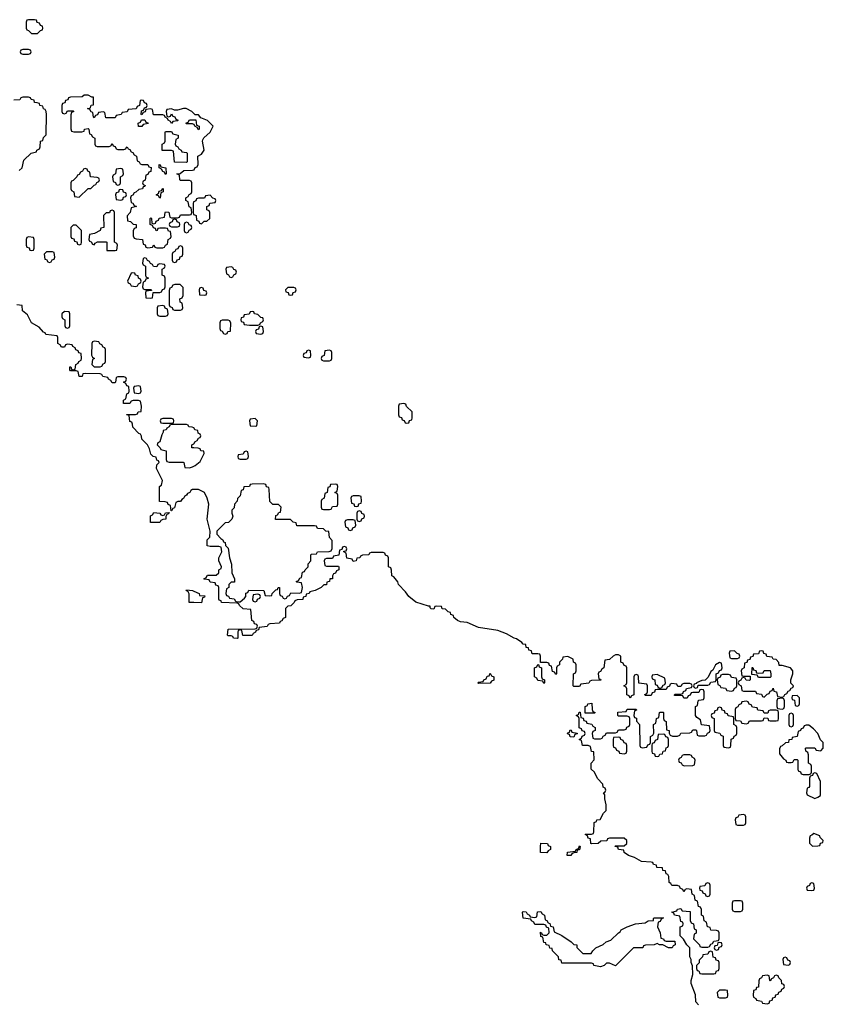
# Model space of a CAD drawing. Header units: inches. Extents: x 2773267 to 2867901, y 875810 to 985774.
# Tile 30 of 60: x 2788830 to 2794226, y 973150 to 979766. Entities that reach past the tile are written whole.
import ezdxf

# ---------------------------------------------------------------- set-up
doc = ezdxf.new("R2010")
doc.units = ezdxf.units.IN
doc.header["$MEASUREMENT"] = 0
doc.layers.add('C7987', color=7, linetype='Continuous')
doc.layers.add('C7997', color=7, linetype='Continuous')

msp = doc.modelspace()

# ---------------------------------------------------------------- linework, layer by layer
at = {"layer": 'C7987', "color": 6}
for points in [[(2788930, 979766), (2788890, 979766), (2788878, 979762), (2788874, 979750), (2788874, 979710), (2788878, 979698), (2788890, 979694), (2788910, 979674), (2788950, 979674), (2788970, 979694), (2788982, 979698), (2788986, 979710), (2788982, 979722), (2788970, 979726), (2788962, 979742), (2788948, 979748), (2788942, 979762)], [(2788890, 979566), (2788850, 979566), (2788838, 979562), (2788834, 979550), (2788838, 979538), (2788850, 979534), (2788890, 979534), (2788902, 979538), (2788906, 979550), (2788902, 979562)], [(2789628, 979048), (2789626, 979070), (2789642, 979078), (2789647.3, 979092.7), (2789670, 979094), (2789678, 979078), (2789690, 979074), (2789691.6, 979068.4), (2789658, 979062), (2789650, 979048)], [(2789950, 978806), (2789868.7, 978808.7), (2789862, 978882), (2789850, 978886), (2789787.3, 978887.3), (2789786, 978930), (2789802, 978938), (2789806, 978950), (2789806, 979010), (2789810, 979014), (2789850, 979014), (2789858, 978998), (2789894, 978990), (2789894, 978970), (2789878, 978962), (2789874, 978930), (2789878, 978918), (2789892, 978912), (2789898, 978898), (2789914, 978890), (2789918, 978878), (2789950, 978874), (2789954, 978870), (2789954, 978810)], [(2789810, 978726), (2789802, 978742), (2789790, 978746), (2789782, 978762), (2789766, 978770), (2789767.3, 978792.7), (2789774, 978790), (2789778, 978778), (2789812, 978770), (2789814, 978730)], [(2789270, 978766), (2789258, 978762), (2789252.7, 978747.3), (2789238, 978742), (2789230, 978726), (2789218, 978722), (2789214, 978710), (2789190, 978686), (2789178, 978682), (2789174, 978670), (2789174, 978630), (2789178, 978618), (2789194, 978610), (2789198, 978578), (2789230, 978574), (2789290, 978632), (2789307.3, 978632.7), (2789330, 978654), (2789342, 978658), (2789347.3, 978672.7), (2789362, 978678), (2789366, 978690), (2789362, 978702), (2789350, 978706), (2789306, 978710), (2789302, 978742), (2789287.3, 978747.3), (2789282, 978762)], [(2789510, 978766), (2789478, 978762), (2789474, 978730), (2789458, 978722), (2789454, 978710), (2789458, 978678), (2789472.7, 978672.7), (2789478, 978658), (2789490, 978654), (2789502, 978658), (2789506, 978670), (2789506, 978710), (2789522, 978718), (2789526, 978730), (2789522, 978762)], [(2789510, 978626), (2789498, 978622), (2789492.7, 978607.3), (2789478, 978602), (2789474, 978590), (2789478, 978558), (2789510, 978554), (2789522, 978558), (2789527.3, 978572.7), (2789542, 978578), (2789546, 978590), (2789542, 978602), (2789527.3, 978607.3), (2789522, 978622)], [(2789770, 978566), (2789762, 978582), (2789746, 978590), (2789762, 978598), (2789767.3, 978612.7), (2789782, 978618), (2789790, 978634), (2789794, 978630), (2789794, 978610), (2789778, 978602), (2789774, 978570)], [(2789450, 978486), (2789438, 978482), (2789432, 978468), (2789410, 978468), (2789392, 978450), (2789394, 978370), (2789374, 978366), (2789371.1, 978348.9), (2789331.6, 978328.4), (2789298, 978322), (2789294, 978290), (2789298, 978278), (2789310, 978274), (2789318, 978258), (2789330, 978254), (2789336.4, 978263.6), (2789352.7, 978272.7), (2789410, 978274), (2789414, 978270), (2789414, 978214), (2789470, 978214), (2789482, 978218), (2789486, 978250), (2789482, 978262), (2789466, 978270), (2789466, 978470), (2789462, 978482)], [(2789210, 978386), (2789190, 978386), (2789174, 978370), (2789174, 978310), (2789178, 978298), (2789192.7, 978292.7), (2789198, 978278), (2789212.7, 978272.7), (2789218, 978258), (2789230, 978254), (2789242, 978258), (2789246, 978270), (2789246, 978350)], [(2789870, 978426), (2789858, 978422), (2789852.7, 978407.3), (2789838, 978402), (2789834, 978390), (2789838, 978378), (2789850, 978374), (2789890, 978374), (2789902, 978378), (2789906, 978390), (2789902, 978402), (2789887.3, 978407.3), (2789882, 978422)], [(2789950, 978406), (2789938, 978402), (2789934, 978390), (2789934, 978350), (2789938, 978338), (2789950, 978334), (2789962, 978338), (2789967.3, 978352.7), (2789982, 978358), (2789986, 978370), (2789982, 978382), (2789967.3, 978387.3), (2789962, 978402)], [(2788890, 978306), (2788878, 978302), (2788874, 978290), (2788874, 978250), (2788878, 978238), (2788892.7, 978232.7), (2788898, 978218), (2788910, 978214), (2788922, 978218), (2788926, 978230), (2788926, 978290), (2788922, 978302)], [(2789910, 978246), (2789898, 978242), (2789892.7, 978227.3), (2789878, 978222), (2789872.7, 978207.3), (2789858, 978202), (2789854, 978190), (2789854, 978150), (2789858, 978138), (2789870, 978134), (2789882, 978138), (2789887.3, 978152.7), (2789902, 978158), (2789907.3, 978172.7), (2789922, 978178), (2789926, 978190), (2789926, 978230), (2789922, 978242)], [(2789050, 978206), (2789010, 978206), (2788994, 978190), (2788998, 978158), (2789010, 978154), (2789018, 978138), (2789030, 978134), (2789042, 978138), (2789048, 978152), (2789062, 978158), (2789066, 978170), (2789062, 978202)], [(2789670, 978166), (2789658, 978162), (2789654, 978130), (2789658, 978118), (2789674, 978110), (2789674, 978050), (2789678, 978038), (2789694, 978030), (2789678, 978022), (2789670, 978006), (2789658, 978002), (2789654, 977970), (2789658, 977958), (2789670, 977954), (2789712.7, 977952.7), (2789714, 977946), (2789678, 977942), (2789674, 977930), (2789678, 977898), (2789710, 977894), (2789722, 977898), (2789726, 977934), (2789770, 977934), (2789782, 977938), (2789788, 977952), (2789802, 977958), (2789806, 977970), (2789806, 978030), (2789802, 978042), (2789786, 978050), (2789786, 978090), (2789802, 978098), (2789806, 978110), (2789802, 978122), (2789770, 978126), (2789758, 978122), (2789750, 978106), (2789728, 978108), (2789722, 978122), (2789707.3, 978127.3), (2789702, 978142), (2789687.3, 978147.3), (2789682, 978162)], [(2789590, 978066), (2789578, 978062), (2789554, 978010), (2789558, 977998), (2789572, 977992), (2789578, 977978), (2789610, 977974), (2789622, 977978), (2789628, 977992), (2789642, 977998), (2789646, 978010), (2789642, 978022), (2789628.4, 978028.4), (2789626, 978046), (2789608.4, 978048.4), (2789602, 978062)], [(2789907.3, 977987.3), (2789872.7, 977987.3), (2789858, 977982), (2789850, 977966), (2789838, 977962), (2789832.7, 977947.3), (2789834, 977850), (2789838, 977838), (2789852.7, 977832.7), (2789858, 977818), (2789870, 977814), (2789910, 977814), (2789922, 977818), (2789926, 977830), (2789922, 977862), (2789907.3, 977867.3), (2789906, 977890), (2789922, 977898), (2789927.3, 977912.7), (2789927.3, 977967.3)], [(2789790, 977846), (2789758, 977842), (2789754, 977830), (2789754, 977790), (2789758, 977778), (2789770, 977774), (2789810, 977774), (2789822, 977778), (2789826, 977790), (2789822, 977822), (2789807.3, 977827.3), (2789802, 977842)], [(2789130, 977806), (2789114, 977790), (2789114, 977770), (2789118, 977758), (2789134, 977750), (2789134, 977710), (2789138, 977698), (2789150, 977694), (2789162, 977698), (2789166, 977710), (2789166, 977790), (2789162, 977802)], [(2789330, 977606), (2789318, 977602), (2789314, 977590), (2789312.7, 977512.7), (2789318, 977498), (2789332, 977490), (2789318, 977482), (2789314, 977450), (2789330, 977434), (2789370, 977434), (2789382, 977438), (2789390, 977454), (2789402, 977458), (2789406, 977470), (2789406, 977550), (2789402, 977562), (2789390, 977566), (2789382, 977582), (2789368, 977588), (2789362, 977602)], [(2789630, 977306), (2789598, 977302), (2789594, 977290), (2789598, 977258), (2789630, 977254), (2789642, 977258), (2789646, 977270), (2789642, 977302)], [(2789850, 977086), (2789790, 977086), (2789778, 977082), (2789774, 977070), (2789778, 977058), (2789790, 977054), (2789850, 977054), (2789862, 977058), (2789866, 977070), (2789862, 977082)], [(2789707.3, 976387.3), (2789707.3, 976432.7), (2789722, 976438), (2789730, 976454), (2789771.1, 976451.1), (2789778, 976438), (2789790, 976434), (2789802, 976438), (2789810, 976452), (2789834, 976454), (2789830, 976446), (2789818, 976442), (2789812, 976428), (2789811.3, 976410), (2789791.6, 976408.4), (2789778, 976402), (2789770, 976388)]]:
    msp.add_lwpolyline(points, close=True, dxfattribs=at)
for points in [[(2788827.3, 978752.7), (2788846, 978770), (2788858, 978822), (2788906, 978870), (2788942, 978878), (2788946, 978890), (2788962, 978898), (2788967.3, 978912.7), (2788969, 978950), (2788986, 978954), (2788990, 978974), (2789007.3, 978992.7), (2789008.9, 979128.9), (2789008, 979148), (2789002, 979162), (2788990, 979166), (2788986, 979186), (2788966, 979190), (2788962, 979202), (2788948, 979208), (2788930, 979208.7), (2788926, 979226), (2788906, 979230), (2788902, 979242), (2788890, 979246), (2788850, 979246), (2788838, 979242), (2788830, 979228), (2788790, 979226)], [(2790000, 979135.1), (2789986, 979150), (2789948.4, 979168.4), (2789930, 979168.7), (2789890, 979158), (2789870, 979158), (2789850, 979166), (2789818, 979162), (2789814, 979150), (2789818, 979118), (2789830, 979114), (2789842, 979118), (2789850, 979134), (2789858, 979118), (2789872.7, 979112.7), (2789878, 979098), (2789894, 979090), (2789890, 979086), (2789858, 979082), (2789850, 979068), (2789842, 979082), (2789826, 979090), (2789822, 979102), (2789806, 979110), (2789802, 979122), (2789790, 979126), (2789727.3, 979127.3), (2789722, 979162), (2789710, 979166), (2789678, 979162), (2789672.7, 979147.3), (2789658, 979142), (2789650, 979126), (2789646, 979130), (2789647.3, 979152.7), (2789662, 979158), (2789667.3, 979172.7), (2789682, 979178), (2789686, 979190), (2789682, 979202), (2789667.3, 979207.3), (2789662, 979222), (2789650, 979226), (2789638, 979222), (2789634, 979190), (2789618, 979182), (2789612.7, 979167.3), (2789558, 979162), (2789552.7, 979147.3), (2789518, 979142), (2789511.6, 979128.4), (2789478, 979122), (2789470, 979106), (2789407.3, 979107.3), (2789402, 979142), (2789390, 979146), (2789358, 979142), (2789352.7, 979127.3), (2789338, 979122), (2789330, 979106), (2789326, 979110), (2789322, 979142), (2789310, 979146), (2789302, 979162), (2789286, 979170), (2789306, 979174), (2789308.9, 979191.1), (2789326, 979194), (2789326, 979246), (2789314, 979246), (2789290, 979258), (2789262, 979258), (2789250, 979248), (2789170, 979246), (2789158, 979242), (2789152.7, 979227.3), (2789138, 979222), (2789132, 979208), (2789118, 979202), (2789114, 979190), (2789114, 979150), (2789118, 979138), (2789130, 979134), (2789142, 979138), (2789150, 979154), (2789190, 979154), (2789194, 979150), (2789178, 979142), (2789172.7, 979127.3), (2789172.7, 979032.7), (2789178, 979018), (2789192.7, 979012.7), (2789247.3, 979012.7), (2789262, 979018), (2789266, 979030), (2789290, 979034), (2789294, 979030), (2789298, 978998), (2789310, 978994), (2789318, 978978), (2789334, 978970), (2789334, 978930), (2789338, 978918), (2789350, 978914), (2789430, 978914), (2789442, 978918), (2789450, 978934), (2789458, 978918), (2789470, 978914), (2789478, 978898), (2789490, 978894), (2789530, 978894), (2789542, 978898), (2789546, 978910), (2789552, 978912), (2789558, 978898), (2789570, 978894), (2789578, 978878), (2789590, 978874), (2789598, 978858), (2789614, 978850), (2789618, 978818), (2789632, 978812), (2789638, 978798), (2789650, 978794), (2789690, 978794), (2789698, 978778), (2789712.7, 978772.7), (2789710, 978746), (2789698, 978742), (2789690, 978726), (2789678, 978722), (2789671.6, 978688.4), (2789658, 978682), (2789654, 978670), (2789658, 978658), (2789671.6, 978651.6), (2789670, 978646), (2789658, 978642), (2789654, 978630), (2789630, 978626), (2789610, 978606), (2789598, 978602), (2789590, 978586), (2789578, 978582), (2789574, 978570), (2789578, 978538), (2789590, 978534), (2789598, 978518), (2789614, 978510), (2789578, 978502), (2789572, 978470), (2789552.7, 978447.3), (2789554, 978414), (2789574, 978410), (2789592.7, 978392.7), (2789612, 978390), (2789611.6, 978368.4), (2789598, 978362), (2789592.7, 978347.3), (2789592.7, 978312.7), (2789598, 978298), (2789612.7, 978292.7), (2789654, 978290), (2789658, 978258), (2789672.7, 978252.7), (2789678, 978238), (2789690, 978234), (2789722, 978238), (2789730, 978254), (2789738, 978238), (2789750, 978234), (2789790, 978234), (2789802, 978238), (2789808, 978252), (2789822, 978258), (2789828, 978290), (2789842, 978298), (2789846, 978310), (2789842, 978342), (2789830, 978346), (2789822, 978362), (2789810, 978366), (2789770, 978366), (2789758, 978362), (2789754, 978350), (2789747.3, 978347.3), (2789742, 978362), (2789727.3, 978367.3), (2789722, 978382), (2789706, 978390), (2789706, 978430), (2789710, 978434), (2789714, 978430), (2789718, 978398), (2789730, 978394), (2789742, 978398), (2789747.3, 978412.7), (2789762, 978418), (2789767.3, 978432.7), (2789802, 978438), (2789806, 978470), (2789810, 978474), (2789832, 978472), (2789838, 978438), (2789850, 978434), (2789890, 978434), (2789902, 978438), (2789910, 978454), (2789970, 978454), (2789982, 978458), (2789986, 978470), (2789982, 978502), (2789968.4, 978508.4), (2789962, 978542), (2789946, 978550), (2789946, 978570), (2789962, 978578), (2789968, 978592), (2789982, 978598), (2789986, 978610), (2789986, 978670), (2789982, 978682), (2789970, 978686), (2789910, 978686), (2789906, 978690), (2789902, 978722), (2789886, 978730), (2789907.3, 978732.7), (2789932.7, 978752.7), (2789990, 978754), (2790000, 978757.3)], [(2790000, 979062.7), (2789990, 979066), (2789950, 979066), (2789946, 979070), (2789962, 979078), (2789970, 979094), (2790000, 979093.1)], [(2790000, 978542.9), (2789998, 978542), (2789994, 978530), (2789994, 978470), (2789998, 978458), (2790000, 978457)], [(2790000, 976608.7), (2789990, 976608.7), (2789978, 976602), (2789971.3, 976590), (2789956.9, 976583.1), (2789951, 976570), (2789936.9, 976563.1), (2789930, 976548.7), (2789918, 976542), (2789910, 976528.7), (2789892, 976528), (2789878, 976522), (2789870, 976486), (2789858, 976482), (2789850, 976466), (2789846, 976466), (2789842, 976502), (2789828, 976508), (2789822, 976522), (2789807.3, 976527.3), (2789768.7, 976528.7), (2789769.1, 976629.1), (2789770, 976632), (2789782, 976638), (2789788, 976670), (2789749.4, 976750.6), (2789750, 976774), (2789766, 976790), (2789762, 976802), (2789750, 976806), (2789746, 976826), (2789726, 976830), (2789710, 976846), (2789702, 976882), (2789688.9, 976908.9), (2789650, 976948), (2789648.4, 976968.4), (2789642, 976982), (2789630, 976986), (2789590, 977028), (2789588.4, 977048.4), (2789582, 977062), (2789570, 977066), (2789566, 977106), (2789548, 977110), (2789550, 977114), (2789607.3, 977112.7), (2789622, 977118), (2789626, 977130), (2789646, 977134), (2789648, 977170), (2789642, 977202), (2789627.3, 977207.3), (2789592.7, 977207.3), (2789578, 977202), (2789570, 977188), (2789527.3, 977187.3), (2789528, 977210), (2789542, 977218), (2789548.4, 977251.6), (2789562, 977258), (2789566, 977270), (2789562, 977302), (2789550, 977306), (2789542, 977322), (2789526, 977330), (2789542, 977338), (2789546, 977350), (2789542, 977362), (2789530, 977366), (2789490, 977366), (2789478, 977362), (2789474, 977330), (2789470, 977326), (2789450, 977326), (2789442, 977342), (2789426, 977350), (2789422, 977362), (2789388.4, 977368.4), (2789382, 977382), (2789370, 977386), (2789271.6, 977388.4), (2789254, 977386), (2789250, 977368), (2789230, 977368.7), (2789222, 977402), (2789210, 977406), (2789170, 977406), (2789167.3, 977412.7), (2789166, 977434), (2789172.7, 977432.7), (2789178, 977418), (2789190, 977414), (2789202, 977418), (2789206, 977450), (2789222, 977458), (2789226, 977470), (2789242, 977478), (2789246, 977490), (2789242, 977522), (2789227.3, 977527.3), (2789222, 977542), (2789208, 977548), (2789202, 977562), (2789186, 977570), (2789182, 977582), (2789150, 977586), (2789138, 977582), (2789130, 977566), (2789110, 977566), (2789102, 977582), (2789086, 977590), (2789086, 977630), (2789082, 977642), (2789006, 977650), (2789002, 977662), (2788990, 977666), (2788960.4, 977700.4), (2788910, 977728), (2788882, 977782), (2788849, 977810), (2788846, 977846), (2788810, 977849)], [(2790000, 977022.9), (2789988, 977028), (2789966, 977030), (2789962, 977042), (2789950, 977046), (2789850, 977046), (2789838, 977042), (2789834, 977030), (2789818, 977022), (2789814, 977010), (2789794, 977006), (2789794, 976994), (2789783.6, 976976.4), (2789771.6, 976928.4), (2789758, 976922), (2789754, 976910), (2789774, 976890), (2789778, 976878), (2789814, 976870), (2789814, 976810), (2789818, 976798), (2789832.7, 976792.7), (2789927.3, 976792.7), (2789932, 976790), (2789938, 976758), (2789970, 976754), (2789990, 976762), (2790000, 976766.8)], [(2790000, 976889.1), (2789986, 976890), (2789986, 976910), (2790000, 976917)], [(2790000, 975849.2), (2789968.7, 975850), (2789967.3, 975907.3), (2789962, 975922), (2789948, 975930), (2789950, 975934), (2789990, 975931.3), (2790000, 975926.5)]]:
    msp.add_lwpolyline(points, dxfattribs=at)
at = {"layer": 'C7997', "color": 6}
for points in [[(2790000, 978757.3), (2790002, 978758), (2790007.3, 978772.7), (2790022, 978778), (2790027.3, 978792.7), (2790026, 978850), (2790050, 978862), (2790068.7, 978890), (2790058, 978950), (2790060.4, 978959.6), (2790067.3, 978972.7), (2790108, 979010), (2790128, 979050), (2790090, 979088), (2790047.3, 979107.3), (2790030, 979126), (2790007.3, 979127.3), (2790000, 979135.1)], [(2790000, 979093.1), (2790012.7, 979092.7), (2790018, 979058), (2790034, 979050), (2790034, 979030), (2790030, 979026), (2790022, 979042), (2790006, 979050), (2790002, 979062), (2790000, 979062.7)], [(2790000, 978457), (2790014, 978450), (2790018, 978418), (2790032.7, 978412.7), (2790038, 978398), (2790050, 978394), (2790068, 978412), (2790087.3, 978412.7), (2790106, 978430), (2790106, 978470), (2790102, 978482), (2790087.3, 978487.3), (2790086, 978510), (2790102, 978518), (2790107.3, 978532.7), (2790142, 978538), (2790146, 978550), (2790142, 978562), (2790127.3, 978567.3), (2790110, 978586), (2790078, 978582), (2790070, 978566), (2790030, 978566), (2790018, 978562), (2790012, 978548), (2790000, 978542.9)], [(2790000, 976917), (2790002, 976918), (2790006, 976930), (2790022, 976938), (2790030, 976954), (2790042, 976958), (2790046, 976970), (2790042, 976982), (2790028.4, 976988.4), (2790026, 977006), (2790006, 977010), (2790002, 977022), (2790000, 977022.9)], [(2790000, 976766.8), (2790008.9, 976771.1), (2790042, 976798), (2790068, 976850), (2790066, 976866), (2790046, 976870), (2790042, 976882), (2790027.3, 976887.3), (2790000, 976889.1)], [(2793387.3, 973147.3), (2793370, 973166), (2793367.3, 973212.7), (2793339, 973290), (2793339, 973310), (2793348.9, 973351.1), (2793348.4, 973408.4), (2793338, 973430), (2793338, 973450), (2793329.3, 973470), (2793329, 973529), (2793308.7, 973550), (2793288.4, 973588.4), (2793266, 973610), (2793266, 973670), (2793282, 973678), (2793286, 973690), (2793282, 973702), (2793270, 973706), (2793262, 973742), (2793226, 973750), (2793222, 973762), (2793208, 973770), (2793242, 973778), (2793246, 973790), (2793270, 973794), (2793278, 973778), (2793332.7, 973772.7), (2793332.7, 973712.7), (2793338, 973698), (2793354, 973690), (2793358, 973658), (2793372, 973650), (2793371.6, 973628.4), (2793358, 973622), (2793354, 973590), (2793394, 973550), (2793398, 973538), (2793410, 973534), (2793450, 973534), (2793462, 973538), (2793470, 973554), (2793482, 973558), (2793490, 973574), (2793522, 973578), (2793526, 973590), (2793526, 973630), (2793522, 973642), (2793510, 973646), (2793470, 973648), (2793466, 973666), (2793448, 973670), (2793442, 973702), (2793426, 973710), (2793422, 973742), (2793408.7, 973748.7), (2793407.3, 973787.3), (2793402, 973802), (2793387.3, 973807.3), (2793382, 973842), (2793366, 973850), (2793362, 973882), (2793346, 973890), (2793342, 973922), (2793310, 973926), (2793298, 973922), (2793290, 973906), (2793282, 973922), (2793266, 973930), (2793262, 973942), (2793247.3, 973947.3), (2793210, 973949.2), (2793202, 973962), (2793190, 973968.7), (2793188.4, 974008.4), (2793182, 974022), (2793170, 974026), (2793167.3, 974047.3), (2793148, 974050), (2793146, 974066), (2793108, 974070), (2793106, 974086), (2793086, 974090), (2793082, 974102), (2793070, 974106), (2793006, 974110), (2792957.2, 974137.2), (2792918, 974150), (2792888, 974170), (2792886, 974186), (2792850, 974189.2), (2792846, 974206), (2792826, 974210), (2792830, 974214), (2792890, 974214), (2792906, 974230), (2792906, 974250), (2792890, 974266), (2792790, 974266), (2792778, 974262), (2792772, 974248), (2792732.7, 974247.3), (2792714, 974230), (2792669, 974229), (2792666, 974230), (2792662, 974262), (2792647.3, 974267.3), (2792642, 974282), (2792626, 974290), (2792630, 974294), (2792670, 974294), (2792682, 974298), (2792686, 974310), (2792687.3, 974372.7), (2792702, 974378), (2792706, 974390), (2792728, 974392), (2792750, 974434), (2792768, 974452), (2792769, 974490), (2792758, 974530), (2792758, 974558), (2792749.2, 974570), (2792762, 974578), (2792766, 974590), (2792762, 974602), (2792748, 974610), (2792746, 974630), (2792710, 974668), (2792688.9, 974708.9), (2792668, 974730), (2792668, 974770), (2792687.3, 974792.7), (2792686, 974846), (2792669.2, 974849.2), (2792662, 974882), (2792648, 974888), (2792608, 974890), (2792602, 974922), (2792586, 974930), (2792602, 974938), (2792607.3, 974952.7), (2792622, 974958), (2792626, 974970), (2792622, 974982), (2792607.3, 974987.3), (2792602, 975002), (2792587.3, 975007.3), (2792586, 975070), (2792582, 975082), (2792566, 975090), (2792582, 975098), (2792587.3, 975112.7), (2792592.7, 975112.7), (2792598, 975078), (2792612.7, 975072.7), (2792618, 975058), (2792632.7, 975052.7), (2792638, 975038), (2792672.7, 975032.7), (2792678, 975018), (2792694, 975010), (2792694, 974990), (2792678, 974982), (2792674, 974970), (2792678, 974938), (2792690, 974934), (2792730, 974934), (2792742, 974938), (2792747.3, 974952.7), (2792762, 974958), (2792770, 974974), (2792830, 974974), (2792842, 974978), (2792850, 974994), (2792890, 974994), (2792902, 974998), (2792907.3, 975012.7), (2792922, 975018), (2792926, 975030), (2792926, 975070), (2792922, 975082), (2792910, 975086), (2792850, 975086), (2792846, 975090), (2792847.3, 975112.7), (2792902, 975118), (2792910, 975134), (2792970, 975134), (2792972.7, 975127.3), (2792958, 975122), (2792954, 975090), (2792958, 975078), (2792971.6, 975071.6), (2792972.7, 975052.7), (2792991.1, 975031.1), (2792994, 974890), (2792998, 974878), (2793010, 974874), (2793042, 974878), (2793047.3, 974892.7), (2793062, 974898), (2793066, 974910), (2793066, 974950), (2793082, 974958), (2793087.3, 974972.7), (2793086, 975030), (2793102, 975038), (2793106, 975070), (2793122, 975078), (2793126, 975110), (2793130, 975114), (2793150, 975114), (2793154, 975110), (2793154, 975070), (2793158, 975058), (2793171.1, 975051.1), (2793174, 974994), (2793191.3, 974990), (2793192, 974972), (2793198, 974958), (2793212.7, 974952.7), (2793247.3, 974952.7), (2793262, 974958), (2793270, 974972), (2793330, 974974), (2793342, 974978), (2793350, 974994), (2793370, 974994), (2793374, 974990), (2793378, 974958), (2793390, 974954), (2793430, 974954), (2793442, 974958), (2793448, 974972), (2793462, 974978), (2793466, 974990), (2793462, 975022), (2793407.3, 975027.3), (2793402, 975062), (2793376.4, 975076.4), (2793368, 975090), (2793368, 975152), (2793382, 975158), (2793386, 975190), (2793390, 975194), (2793422, 975198), (2793426, 975210), (2793426, 975250), (2793422, 975262), (2793410, 975266), (2793398, 975262), (2793390, 975246), (2793350, 975246), (2793338, 975242), (2793332.7, 975227.3), (2793318, 975222), (2793312.7, 975207.3), (2793290, 975206), (2793282, 975222), (2793270, 975226), (2793226, 975226), (2793226, 975230), (2793230, 975234), (2793270, 975234), (2793282, 975238), (2793287.3, 975252.7), (2793302, 975258), (2793307.3, 975272.7), (2793342, 975278), (2793346, 975290), (2793342, 975302), (2793330, 975306), (2793290, 975306), (2793278, 975302), (2793270, 975286), (2793250, 975286), (2793242, 975302), (2793210, 975306), (2793198, 975302), (2793192.7, 975287.3), (2793178, 975282), (2793170, 975266), (2793110, 975266), (2793098, 975262), (2793092.7, 975247.3), (2793078, 975242), (2793070, 975226), (2793030, 975226), (2793027.3, 975232.7), (2793042, 975238), (2793046, 975250), (2793046, 975290), (2793042, 975302), (2792987.3, 975307.3), (2792986, 975350), (2792982, 975362), (2792970, 975366), (2792958, 975362), (2792954, 975350), (2792954, 975230), (2792938, 975222), (2792930, 975206), (2792922, 975222), (2792906, 975230), (2792906, 975270), (2792902, 975282), (2792886, 975290), (2792902, 975298), (2792906, 975310), (2792906, 975410), (2792902, 975422), (2792890, 975426), (2792882, 975442), (2792866, 975450), (2792866, 975490), (2792850, 975498), (2792830, 975498), (2792814, 975490), (2792790, 975466), (2792758, 975462), (2792752, 975410), (2792738, 975402), (2792730, 975386), (2792718, 975382), (2792714, 975370), (2792718, 975338), (2792730, 975334), (2792732.7, 975327.3), (2792670, 975326), (2792658, 975322), (2792651.6, 975308.4), (2792598, 975302), (2792590, 975286), (2792550, 975286), (2792546, 975290), (2792548, 975370), (2792562, 975378), (2792566, 975390), (2792566, 975430), (2792562, 975442), (2792548.4, 975448.4), (2792546, 975470), (2792510, 975488), (2792478, 975482), (2792474, 975470), (2792454, 975450), (2792454, 975430), (2792438, 975422), (2792434, 975410), (2792434, 975370), (2792430, 975366), (2792422, 975382), (2792407.3, 975387.3), (2792402, 975422), (2792387.3, 975427.3), (2792382, 975442), (2792370, 975446), (2792326, 975446), (2792326, 975490), (2792322, 975502), (2792310, 975506), (2792270, 975506), (2792266, 975526), (2792248, 975530), (2792246, 975546), (2792230, 975548), (2792228, 975568), (2792210, 975569), (2792202, 975582), (2792166.6, 975606.6), (2792150.8, 975609.2), (2792099.2, 975639.2), (2792040.7, 975660.7), (2791910, 975682.7), (2791835.3, 975715.3), (2791790, 975719.5), (2791768.7, 975730), (2791746, 975750), (2791742, 975762), (2791726, 975770), (2791722, 975782), (2791707.3, 975787.3), (2791690, 975806), (2791667.3, 975807.3), (2791662, 975822), (2791630, 975826), (2791618, 975822), (2791610, 975806), (2791592.7, 975807.3), (2791586, 975814), (2791586, 975826), (2791574, 975826), (2791490, 975852.7), (2791442, 975890), (2791421, 975921), (2791374, 975970), (2791369.1, 975989.1), (2791360.4, 976000.4), (2791342, 976022), (2791329, 976030), (2791327.3, 976067.3), (2791322, 976082), (2791306, 976090), (2791306, 976150), (2791302, 976162), (2791287.3, 976167.3), (2791282, 976182), (2791270, 976186), (2791190, 976186), (2791178, 976182), (2791174, 976170), (2791132, 976168), (2791118, 976162), (2791114, 976150), (2791092.7, 976147.3), (2791090, 976129), (2791070, 976126), (2791062, 976142), (2791027.3, 976147.3), (2791022, 976182), (2791006, 976190), (2791006, 976194), (2791022, 976198), (2791026, 976210), (2791022, 976222), (2791010, 976226), (2790998, 976222), (2790994, 976206), (2790978, 976202), (2790972.7, 976167.3), (2790938, 976162), (2790930, 976146), (2790890, 976146), (2790878, 976142), (2790874, 976130), (2790878, 976098), (2790890, 976094), (2790970, 976094), (2790974, 976090), (2790974, 976070), (2790958, 976062), (2790950, 976046), (2790938, 976042), (2790931.3, 976028.7), (2790930, 976009), (2790912, 976008), (2790911, 975990), (2790892.7, 975987.3), (2790890, 975969), (2790871.6, 975968.4), (2790854, 975950), (2790814, 975930), (2790778, 975922), (2790774, 975910), (2790754, 975906), (2790752, 975890), (2790734, 975886), (2790732, 975870), (2790692.7, 975867.3), (2790678, 975862), (2790674, 975850), (2790650, 975828), (2790630, 975826), (2790614, 975810), (2790614, 975750), (2790598, 975742), (2790590, 975726), (2790578, 975722), (2790574, 975710), (2790510, 975706), (2790498, 975702), (2790491, 975689), (2790438, 975682), (2790432.7, 975667.3), (2790418, 975662), (2790414, 975650), (2790398, 975642), (2790390, 975628.7), (2790328, 975628), (2790322, 975662), (2790310, 975666), (2790298, 975662), (2790294, 975650), (2790294, 975610), (2790290, 975608), (2790266, 975610), (2790262, 975622), (2790250, 975626), (2790230, 975626), (2790226, 975630), (2790230, 975671.3), (2790410, 975674), (2790422, 975678), (2790426, 975690), (2790422, 975702), (2790407.3, 975707.3), (2790402, 975722), (2790388.4, 975728.4), (2790382, 975802), (2790330, 975808), (2790306, 975830), (2790302, 975842), (2790290, 975846), (2790186, 975850), (2790182, 975862), (2790170, 975866), (2790167.3, 975872.7), (2790166, 975950), (2790162, 975962), (2790147.3, 975967.3), (2790142, 975982), (2790110, 975986), (2790102, 976002), (2790070, 976006), (2790066, 976010), (2790082, 976018), (2790090, 976034), (2790150, 976034), (2790166, 976050), (2790168, 976070), (2790182, 976078), (2790186, 976090), (2790168, 976130), (2790168, 976150), (2790188, 976190), (2790182, 976222), (2790167.3, 976227.3), (2790110, 976226), (2790088.7, 976230), (2790088.7, 976270), (2790106, 976290), (2790108, 976330), (2790089.4, 976410), (2790099, 976510), (2790089.3, 976550), (2790070, 976588), (2790030, 976608.7), (2790000, 976608.7)], [(2790000, 975926.5), (2790034, 975910), (2790038, 975898), (2790074, 975894), (2790070, 975886), (2790058, 975882), (2790050, 975848), (2790000, 975849.2)]]:
    msp.add_lwpolyline(points, dxfattribs=at)
for points in [[(2790250, 978106), (2790218, 978102), (2790214, 978090), (2790218, 978058), (2790232.7, 978052.7), (2790238, 978038), (2790250, 978034), (2790262, 978038), (2790267.3, 978052.7), (2790282, 978058), (2790286, 978070), (2790282, 978082), (2790267.3, 978087.3), (2790262, 978102)], [(2790050, 977966), (2790038, 977962), (2790034, 977950), (2790038, 977918), (2790070, 977914), (2790082, 977918), (2790086, 977930), (2790082, 977942), (2790067.3, 977947.3), (2790062, 977962)], [(2790670, 977966), (2790630, 977966), (2790614, 977950), (2790618, 977938), (2790632.7, 977932.7), (2790638, 977918), (2790650, 977914), (2790662, 977918), (2790667.3, 977932.7), (2790682, 977938), (2790686, 977950), (2790682, 977962)], [(2790390, 977806), (2790378, 977802), (2790371.6, 977788.4), (2790338, 977782), (2790332.7, 977767.3), (2790318, 977762), (2790314, 977750), (2790318, 977738), (2790332.7, 977732.7), (2790338, 977718), (2790372.7, 977712.7), (2790430, 977714), (2790442, 977718), (2790446, 977730), (2790462, 977738), (2790466, 977750), (2790462, 977762), (2790450, 977766), (2790430, 977786), (2790406, 977790), (2790402, 977802)], [(2790230, 977746), (2790190, 977746), (2790178, 977742), (2790174, 977730), (2790174, 977690), (2790178, 977678), (2790190, 977674), (2790198, 977658), (2790210, 977654), (2790222, 977658), (2790228.4, 977671.6), (2790246, 977674), (2790247.3, 977727.3), (2790242, 977742)], [(2790450, 977706), (2790438, 977702), (2790432.7, 977687.3), (2790418, 977682), (2790414, 977670), (2790418, 977658), (2790450, 977654), (2790462, 977658), (2790466, 977670), (2790462, 977702)], [(2790770, 977546), (2790758, 977542), (2790752.7, 977527.3), (2790738, 977522), (2790734, 977510), (2790738, 977498), (2790770, 977494), (2790782, 977498), (2790786, 977510), (2790782, 977542)], [(2790910, 977546), (2790878, 977542), (2790874, 977510), (2790858, 977502), (2790854, 977490), (2790858, 977478), (2790870, 977474), (2790910, 977474), (2790922, 977478), (2790926, 977490), (2790926, 977530), (2790922, 977542)], [(2791410, 977186), (2791378, 977182), (2791374, 977170), (2791374, 977110), (2791378, 977098), (2791392.7, 977092.7), (2791398, 977078), (2791412.7, 977072.7), (2791418, 977058), (2791430, 977054), (2791442, 977058), (2791447.3, 977072.7), (2791462, 977078), (2791466, 977090), (2791466, 977130), (2791427.3, 977167.3), (2791422, 977182)], [(2790410, 977086), (2790378, 977082), (2790374, 977070), (2790378, 977038), (2790410, 977034), (2790422, 977038), (2790426, 977070)], [(2790350, 976866), (2790338, 976862), (2790330, 976846), (2790298, 976842), (2790294, 976830), (2790298, 976818), (2790310, 976814), (2790350, 976814), (2790362, 976818), (2790366, 976830), (2790362, 976862)], [(2790467.3, 976647.3), (2790390, 976646), (2790378, 976642), (2790374, 976630), (2790334, 976626), (2790330, 976606), (2790318, 976602), (2790310, 976566), (2790292, 976548), (2790291.3, 976530), (2790272, 976510), (2790270, 976486), (2790254, 976470), (2790254, 976450), (2790262, 976430), (2790254, 976410), (2790231.6, 976388.4), (2790210, 976386), (2790154, 976330), (2790154, 976310), (2790179.6, 976279.6), (2790194, 976270), (2790198, 976258), (2790210, 976254), (2790212.7, 976232.7), (2790230, 976214), (2790238, 976150), (2790252, 976108), (2790254, 976050), (2790272, 976008), (2790272.7, 975987.3), (2790250, 975986), (2790234, 975970), (2790234, 975950), (2790218, 975942), (2790214, 975910), (2790218, 975898), (2790232.7, 975892.7), (2790238, 975878), (2790270, 975874), (2790278, 975858), (2790290, 975854), (2790310, 975854), (2790340.4, 975879.6), (2790348, 975890), (2790348, 975912), (2790362, 975918), (2790368, 975932), (2790470, 975931.3), (2790478, 975898), (2790510, 975894), (2790522, 975898), (2790526, 975910), (2790550, 975934), (2790562, 975938), (2790566, 975950), (2790571.1, 975951.1), (2790574, 975950), (2790574, 975910), (2790578, 975898), (2790592.7, 975892.7), (2790598, 975878), (2790610, 975874), (2790622, 975878), (2790627.3, 975892.7), (2790642, 975898), (2790650, 975914), (2790707.3, 975912.7), (2790722, 975918), (2790728, 975950), (2790722, 975982), (2790690, 975986), (2790686, 975990), (2790702, 975998), (2790710, 976014), (2790722, 976018), (2790730, 976054), (2790742, 976058), (2790746, 976070), (2790766, 976090), (2790768, 976110), (2790786, 976130), (2790786, 976170), (2790790, 976174), (2790822, 976178), (2790828.9, 976191.1), (2790907.3, 976192.7), (2790922, 976198), (2790927.3, 976212.7), (2790927.3, 976267.3), (2790910, 976286), (2790906, 976326), (2790886, 976330), (2790870, 976346), (2790830, 976348), (2790822, 976362), (2790810, 976366), (2790690, 976366), (2790686, 976386), (2790666, 976390), (2790647.3, 976407.3), (2790547.3, 976407.3), (2790550, 976434), (2790562, 976438), (2790570, 976454), (2790582, 976458), (2790586, 976490), (2790567.3, 976507.3), (2790529.1, 976509.1), (2790508.9, 976528.9), (2790506, 976610), (2790502, 976622), (2790488, 976628), (2790482, 976642)], [(2790950, 976646), (2790918, 976642), (2790912.7, 976627.3), (2790898, 976622), (2790894, 976590), (2790878, 976582), (2790874, 976550), (2790858, 976542), (2790854, 976530), (2790854, 976490), (2790858, 976478), (2790870, 976474), (2790910, 976474), (2790922, 976478), (2790930, 976494), (2790962, 976498), (2790966, 976510), (2790966, 976570), (2790962, 976582), (2790946, 976590), (2790962, 976598), (2790966, 976630), (2790962, 976642)], [(2791110, 976566), (2791070, 976566), (2791058, 976562), (2791054, 976550), (2791058, 976518), (2791072.7, 976512.7), (2791078, 976498), (2791090, 976494), (2791102, 976498), (2791107.3, 976512.7), (2791122, 976518), (2791126, 976530), (2791122, 976562)], [(2791110, 976466), (2791098, 976462), (2791094, 976450), (2791094, 976410), (2791098, 976398), (2791110, 976394), (2791122, 976398), (2791127.3, 976412.7), (2791142, 976418), (2791146, 976430), (2791142, 976442), (2791127.3, 976447.3), (2791122, 976462)], [(2791070, 976406), (2791030, 976406), (2791018, 976402), (2791014, 976390), (2791018, 976358), (2791032.7, 976352.7), (2791038, 976338), (2791050, 976334), (2791062, 976338), (2791067.3, 976352.7), (2791082, 976358), (2791086, 976370), (2791082, 976402)], [(2790430, 975906), (2790398, 975902), (2790394, 975870), (2790398, 975858), (2790410, 975854), (2790422, 975858), (2790427.3, 975872.7), (2790442, 975878), (2790446, 975890), (2790442, 975902)], [(2793630, 975526), (2793598, 975522), (2793594, 975510), (2793598, 975478), (2793610, 975474), (2793650, 975474), (2793662, 975478), (2793666, 975490), (2793662, 975502), (2793647.3, 975507.3)], [(2793810, 975526), (2793798, 975522), (2793790, 975506), (2793758, 975502), (2793752.7, 975487.3), (2793738, 975482), (2793732.7, 975467.3), (2793718, 975462), (2793712.7, 975447.3), (2793698, 975442), (2793694, 975410), (2793678, 975402), (2793674, 975390), (2793678, 975358), (2793690, 975354), (2793734, 975354), (2793734, 975330), (2793730, 975326), (2793707.3, 975327.3), (2793702, 975342), (2793690, 975346), (2793678, 975342), (2793672.7, 975327.3), (2793658, 975322), (2793654, 975310), (2793658, 975298), (2793674, 975290), (2793678, 975258), (2793690, 975254), (2793770, 975254), (2793778, 975238), (2793810, 975234), (2793818, 975218), (2793830, 975214), (2793850, 975234), (2793862, 975238), (2793870, 975254), (2793882, 975258), (2793890, 975274), (2793894, 975254), (2793912, 975250), (2793918, 975218), (2793950, 975214), (2793962, 975218), (2793968, 975232), (2793982, 975238), (2793990, 975254), (2794002, 975258), (2794010, 975274), (2794022, 975278), (2794026, 975290), (2794008.7, 975308.7), (2794008.7, 975330), (2794022, 975370), (2794022, 975390), (2794006, 975410), (2793950, 975426), (2793930, 975426), (2793927.3, 975447.3), (2793910, 975466), (2793888.4, 975468.4), (2793882, 975482), (2793847.3, 975487.3), (2793842, 975502), (2793827.3, 975507.3), (2793822, 975522)], [(2792350, 975306), (2792342, 975322), (2792310, 975326), (2792302, 975342), (2792286, 975350), (2792286, 975410), (2792302, 975418), (2792310, 975434), (2792314, 975434), (2792318, 975418), (2792334, 975410), (2792334, 975350), (2792338, 975338), (2792354, 975330), (2792354, 975310)], [(2793530, 975446), (2793502, 975430), (2793484.7, 975395.3), (2793470, 975386), (2793452.7, 975347.3), (2793432.7, 975327.3), (2793410, 975326), (2793374, 975310), (2793374, 975306), (2793358, 975302), (2793354, 975290), (2793358, 975278), (2793370, 975274), (2793382, 975278), (2793386, 975294), (2793450, 975294), (2793462, 975298), (2793470, 975314), (2793502, 975318), (2793506, 975330), (2793506, 975370), (2793522, 975378), (2793530, 975394), (2793542, 975398), (2793546, 975410), (2793542, 975442)], [(2793790, 975374), (2793822, 975378), (2793830, 975392), (2793870, 975392), (2793874, 975370), (2793874, 975350), (2793870, 975346), (2793790, 975346), (2793782, 975362), (2793746, 975366), (2793747.3, 975412.7), (2793752.7, 975412.7), (2793758, 975398), (2793772.7, 975392.7), (2793778, 975378)], [(2791910, 975306), (2791906, 975310), (2791910, 975314), (2791942, 975318), (2791946, 975330), (2791962, 975338), (2791970, 975354), (2791982, 975358), (2791990, 975374), (2791998, 975358), (2792014, 975350), (2792012.7, 975327.3), (2791998, 975322), (2791990, 975308)], [(2793110, 975366), (2793078, 975362), (2793074, 975350), (2793078, 975338), (2793094, 975330), (2793098, 975298), (2793110, 975294), (2793118, 975278), (2793130, 975274), (2793142, 975278), (2793150, 975294), (2793162, 975298), (2793166, 975310), (2793162, 975342)], [(2793590, 975366), (2793550, 975366), (2793538, 975362), (2793532.7, 975347.3), (2793518, 975342), (2793514, 975330), (2793518, 975298), (2793532, 975292), (2793538, 975278), (2793570, 975274), (2793578, 975258), (2793610, 975254), (2793622, 975258), (2793630, 975274), (2793642, 975278), (2793646, 975290), (2793646, 975330), (2793642, 975342), (2793610, 975346), (2793602, 975362)], [(2793950, 975206), (2793918, 975202), (2793914, 975190), (2793914, 975150), (2793918, 975138), (2793950, 975134), (2793962, 975138), (2793966, 975150), (2793966, 975190), (2793962, 975202)], [(2794050, 975226), (2794018, 975222), (2794014, 975210), (2794018, 975198), (2794032.7, 975192.7), (2794038, 975158), (2794050, 975154), (2794062, 975158), (2794066, 975170), (2794066, 975210)], [(2792690, 975106), (2792627.3, 975107.3), (2792626, 975150), (2792642, 975158), (2792646, 975170), (2792672.7, 975172.7), (2792674, 975130), (2792678, 975118), (2792694, 975110)], [(2793530, 975146), (2793518, 975142), (2793512.7, 975127.3), (2793498, 975122), (2793492.7, 975107.3), (2793478, 975102), (2793474, 975090), (2793478, 975078), (2793494, 975070), (2793494, 974990), (2793498, 974978), (2793531.6, 974971.6), (2793538, 974958), (2793552.7, 974952.7), (2793554, 974890), (2793558, 974878), (2793590, 974874), (2793602, 974878), (2793606, 974890), (2793607.3, 974932.7), (2793622, 974938), (2793627.3, 974952.7), (2793642, 974958), (2793646, 974970), (2793646, 975010), (2793642, 975022), (2793626, 975030), (2793626, 975070), (2793622, 975082), (2793587.3, 975087.3), (2793582, 975102), (2793567.3, 975107.3), (2793562, 975122), (2793547.3, 975127.3), (2793542, 975142)], [(2793710, 975186), (2793678, 975182), (2793674, 975170), (2793658, 975162), (2793652, 975148), (2793638, 975142), (2793634, 975130), (2793634, 975070), (2793638, 975058), (2793670, 975054), (2793678, 975038), (2793710, 975034), (2793722, 975038), (2793730, 975054), (2793810, 975054), (2793822, 975058), (2793830, 975074), (2793852.7, 975072.7), (2793858, 975058), (2793870, 975054), (2793910, 975054), (2793922, 975058), (2793926, 975070), (2793926, 975110), (2793922, 975122), (2793910, 975126), (2793870, 975126), (2793858, 975122), (2793852.7, 975107.3), (2793830, 975106), (2793822, 975122), (2793787.3, 975127.3), (2793782, 975142), (2793750, 975146), (2793742, 975162), (2793727.3, 975167.3), (2793722, 975182)], [(2794010, 975106), (2793998, 975102), (2793994, 975090), (2793994, 975030), (2793998, 975018), (2794010, 975014), (2794022, 975018), (2794026, 975030), (2794026, 975090), (2794022, 975102)], [(2794130, 975026), (2794110, 975026), (2794098, 975022), (2794090, 975006), (2794078, 975002), (2794074, 974990), (2794058, 974982), (2794051.1, 974948.9), (2794018, 974942), (2794014, 974930), (2793994, 974926), (2793992, 974910), (2793972, 974908), (2793950, 974886), (2793938, 974882), (2793932.7, 974867.3), (2793932.7, 974832.7), (2793959.6, 974799.6), (2793974, 974790), (2793978, 974778), (2793990, 974774), (2794010, 974774), (2794022, 974778), (2794030, 974794), (2794050, 974794), (2794054, 974790), (2794054, 974730), (2794058, 974718), (2794072, 974712), (2794078, 974698), (2794090, 974694), (2794130, 974694), (2794142, 974698), (2794146, 974710), (2794146, 974750), (2794142, 974762), (2794126, 974770), (2794127.3, 974827.3), (2794122, 974842), (2794108, 974850), (2794106, 974870), (2794110, 974874), (2794170, 974874), (2794178, 974858), (2794210, 974854), (2794226, 974870), (2794226, 974910), (2794207.3, 974927.3), (2794188.7, 974970), (2794160.2, 975000.2)], [(2792550, 974946), (2792527.3, 974947.3), (2792522, 974962), (2792508.4, 974968.4), (2792510, 974974), (2792522, 974978), (2792526, 974994), (2792532.7, 974992.7), (2792538, 974978), (2792572.7, 974972.7), (2792572.7, 974967.3), (2792558, 974962)], [(2792850, 974946), (2792818, 974942), (2792814, 974930), (2792814, 974890), (2792818, 974878), (2792830, 974874), (2792838, 974858), (2792852, 974852), (2792858, 974838), (2792890, 974834), (2792902, 974838), (2792906, 974850), (2792906, 974890), (2792902, 974902), (2792888, 974908), (2792882, 974922), (2792866, 974930), (2792862, 974942)], [(2793150, 974966), (2793118, 974962), (2793111.6, 974928.4), (2793098, 974922), (2793090, 974906), (2793078, 974902), (2793074, 974890), (2793074, 974850), (2793078, 974838), (2793092, 974832), (2793098, 974818), (2793110, 974814), (2793122, 974818), (2793128.4, 974831.6), (2793146, 974834), (2793150, 974852), (2793166, 974854), (2793170, 974874), (2793182, 974878), (2793186, 974890), (2793186, 974930), (2793182, 974942), (2793168, 974948), (2793162, 974962)], [(2793330, 974826), (2793290, 974826), (2793278, 974822), (2793272.7, 974807.3), (2793258, 974802), (2793254, 974790), (2793258, 974778), (2793272.7, 974772.7), (2793278, 974758), (2793292.7, 974752.7), (2793350, 974754), (2793362, 974758), (2793366, 974790), (2793362, 974802), (2793346, 974810), (2793342, 974822)], [(2794170, 974706), (2794158, 974702), (2794152.7, 974687.3), (2794138, 974682), (2794134, 974670), (2794132.7, 974612.7), (2794130, 974606), (2794118, 974602), (2794114, 974570), (2794118, 974558), (2794170, 974532), (2794190, 974542), (2794207.3, 974552.7), (2794207.3, 974647.3), (2794182, 974702)], [(2793690, 974426), (2793658, 974422), (2793652.7, 974407.3), (2793638, 974402), (2793634, 974390), (2793638, 974358), (2793650, 974354), (2793690, 974354), (2793702, 974358), (2793706, 974370), (2793706, 974410), (2793702, 974422)], [(2794162, 974298), (2794150, 974286), (2794138, 974282), (2794132.7, 974267.3), (2794132.7, 974232.7), (2794152.7, 974212.7), (2794190, 974214), (2794202, 974218), (2794208, 974232), (2794222, 974238), (2794226, 974250), (2794206, 974270), (2794202, 974282)], [(2792370, 974168), (2792328, 974170), (2792326, 974210), (2792330, 974232), (2792374, 974230), (2792378, 974218), (2792394, 974210), (2792394, 974190), (2792378, 974182)], [(2792530, 974149.2), (2792506, 974150), (2792508.7, 974171.3), (2792562, 974178), (2792566, 974190), (2792582, 974198), (2792590, 974214), (2792594, 974210), (2792590, 974188.7), (2792572.7, 974187.3), (2792571.3, 974170), (2792551.6, 974168.4), (2792538, 974162)], [(2793450, 973966), (2793438, 973962), (2793430, 973946), (2793398, 973942), (2793394, 973930), (2793398, 973918), (2793412.7, 973912.7), (2793418, 973898), (2793432.7, 973892.7), (2793438, 973878), (2793450, 973874), (2793462, 973878), (2793466, 973890), (2793466, 973950), (2793462, 973962)], [(2794150, 973966), (2794138, 973962), (2794132.7, 973947.3), (2794118, 973942), (2794114, 973930), (2794118, 973918), (2794150, 973914), (2794162, 973918), (2794166, 973930), (2794162, 973962)], [(2793670, 973846), (2793630, 973846), (2793618, 973842), (2793614, 973830), (2793614, 973790), (2793618, 973778), (2793630, 973774), (2793670, 973774), (2793682, 973778), (2793686, 973790), (2793686, 973830), (2793682, 973842)], [(2792612, 973492), (2792668, 973492), (2792678, 973510), (2792698, 973530), (2792747.5, 973552.5), (2792769, 973570), (2792799.3, 973580.7), (2792850, 973631.3), (2792862, 973638), (2792868.7, 973650), (2792908, 973670), (2792966, 973690), (2793030, 973698), (2793051, 973711), (2793086, 973714), (2793086, 973726), (2793088, 973730), (2793090.9, 973730.9), (2793154, 973730), (2793138, 973722), (2793130, 973706), (2793118, 973702), (2793112, 973670), (2793131.3, 973630), (2793134, 973594), (2793154, 973590), (2793158, 973578), (2793170, 973574), (2793230, 973574), (2793231.3, 973550), (2793218, 973542), (2793211.3, 973530), (2793186, 973530), (2793149.1, 973549.1), (2793126, 973550), (2793110, 973558), (2793089.3, 973549.3), (2793032.7, 973547.3), (2793018, 973542), (2793014, 973530), (2792951.3, 973528.7), (2792830, 973409.5), (2792790, 973426), (2792770, 973426), (2792754, 973410), (2792730, 973402), (2792686, 973410), (2792682, 973422), (2792670, 973426), (2792470, 973426), (2792466, 973446), (2792450, 973448), (2792448, 973468), (2792408, 973510), (2792406, 973526), (2792390, 973528), (2792386, 973546), (2792366, 973550), (2792362, 973562), (2792350, 973566), (2792342, 973602), (2792330, 973606), (2792326, 973634), (2792334, 973630), (2792338, 973618), (2792350, 973614), (2792370, 973614), (2792386, 973630), (2792382, 973662), (2792368, 973668), (2792362, 973682), (2792350, 973686), (2792290, 973686), (2792282, 973702), (2792266, 973710), (2792262, 973722), (2792210, 973728), (2792206, 973770), (2792210, 973774), (2792231.6, 973771.6), (2792238, 973758), (2792254, 973750), (2792258, 973738), (2792290, 973734), (2792302, 973738), (2792308, 973772), (2792330, 973774), (2792338, 973758), (2792354, 973750), (2792358, 973718), (2792370, 973714), (2792378, 973698), (2792390, 973694), (2792394, 973674), (2792412, 973670), (2792418, 973638), (2792470, 973611.3), (2792532, 973570), (2792550.8, 973550.8), (2792571, 973550), (2792571.6, 973531.6)], [(2793530, 973566), (2793518, 973562), (2793514, 973546), (2793498, 973542), (2793494, 973530), (2793498, 973518), (2793510, 973514), (2793522, 973518), (2793526, 973534), (2793542, 973538), (2793546, 973550), (2793542, 973562)], [(2793470, 973506), (2793458, 973502), (2793450, 973486), (2793418, 973482), (2793414, 973470), (2793392.7, 973447.3), (2793391.6, 973428.4), (2793374, 973410), (2793374, 973390), (2793378, 973378), (2793390, 973374), (2793398, 973358), (2793410, 973354), (2793490, 973354), (2793502, 973358), (2793510, 973374), (2793522, 973378), (2793526, 973390), (2793526, 973430), (2793522, 973442), (2793507.3, 973447.3), (2793502, 973462), (2793487.3, 973467.3), (2793482, 973502)], [(2793970, 973466), (2793958, 973462), (2793954, 973450), (2793958, 973418), (2793990, 973414), (2794002, 973418), (2794006, 973430), (2794002, 973442), (2793987.3, 973447.3), (2793982, 973462)], [(2793910, 973346), (2793898, 973342), (2793892.7, 973327.3), (2793878, 973322), (2793870, 973306), (2793866, 973310), (2793862, 973342), (2793850, 973346), (2793818, 973342), (2793812, 973328), (2793798, 973322), (2793792.7, 973307.3), (2793790, 973266), (2793778, 973262), (2793772, 973248), (2793758, 973242), (2793754, 973210), (2793758, 973198), (2793774, 973190), (2793778, 973178), (2793811.6, 973171.6), (2793818, 973158), (2793850, 973154), (2793862, 973158), (2793867.3, 973172.7), (2793882, 973178), (2793887.3, 973192.7), (2793902, 973198), (2793907.3, 973212.7), (2793922, 973218), (2793927.3, 973232.7), (2793942, 973238), (2793947.3, 973252.7), (2793962, 973258), (2793966, 973270), (2793962, 973282), (2793947.3, 973287.3), (2793946, 973310), (2793927.3, 973327.3), (2793922, 973342)], [(2793570, 973246), (2793530, 973246), (2793514, 973230), (2793518, 973198), (2793530, 973194), (2793570, 973194), (2793582, 973198), (2793586, 973210), (2793582, 973242)]]:
    msp.add_lwpolyline(points, close=True, dxfattribs=at)

doc.saveas('drawing.dxf')
